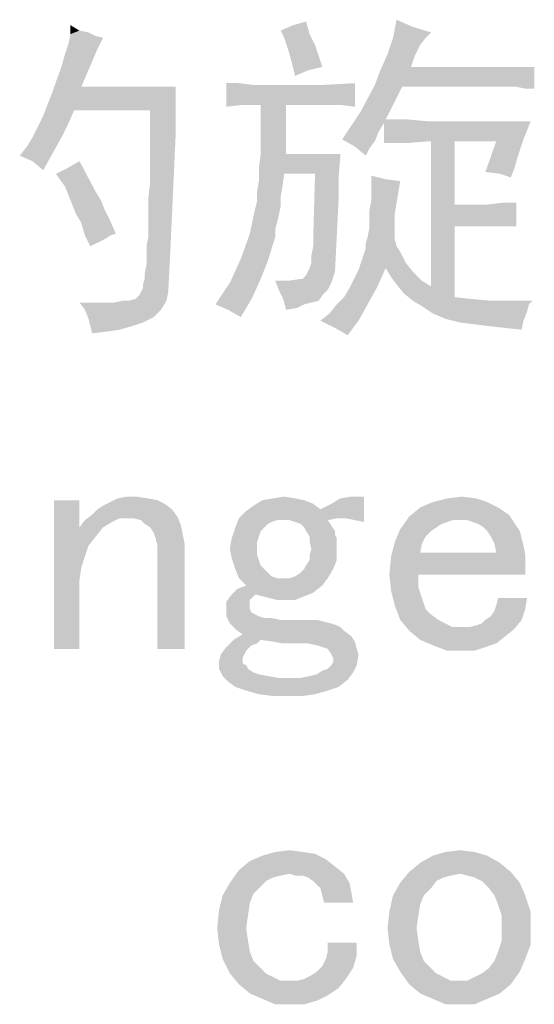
# Paper-space layout '61767N-2-A-2_1_1' of a CAD drawing. Header units: millimetres. Extents: x 0 to 594, y 1 to 420.
# Tile 209 of 222: x 530.92 to 537.47, y 200.31 to 212.84. Entities that reach past the tile are written whole.
import ezdxf

# ---------------------------------------------------------------- set-up
doc = ezdxf.new("R2010")
doc.units = ezdxf.units.MM
doc.header["$LTSCALE"] = 32.67
doc.layers.add('61767N-2-A-2_DXF_TEXT', color=7, linetype='CONTINUOUS')

psp = doc.layouts.new('61767N-2-A-2_1_1')

# ---------------------------------------------------------------- linework, layer by layer
at = {"layer": '61767N-2-A-2_DXF_TEXT', "color": 2, "linetype": 'Continuous'}
for points in [[(534.2395, 212.6975), (534.401, 212.7667), (534.5625, 212.8129)], [(534.2395, 212.6975), (534.5625, 212.8129), (534.6087, 212.6513)], [(535.9241, 212.7436), (535.6702, 212.6052), (535.7164, 212.8359)], [(531.8856, 212.6282), (531.5395, 212.5359), (531.5625, 212.6513)], [(531.6779, 212.6975), (531.5625, 212.6513), (531.5625, 212.7667)], [(531.6779, 212.6975), (531.7933, 212.6744), (531.5625, 212.6513)], [(531.5625, 212.6513), (531.7933, 212.6744), (531.8856, 212.6282)], [(534.6087, 212.6513), (534.2856, 212.6052), (534.2395, 212.6975)], [(534.2856, 212.6052), (534.6087, 212.6513), (534.6779, 212.5129)], [(535.9241, 212.7436), (536.1548, 212.6744), (535.6702, 212.6052)], [(535.6702, 212.6052), (536.1548, 212.6744), (536.0856, 212.6052)], [(531.9087, 212.4667), (531.4933, 212.3975), (531.5395, 212.5359)], [(531.8856, 212.6282), (531.9779, 212.6052), (531.5395, 212.5359)], [(531.5395, 212.5359), (531.9779, 212.6052), (531.9087, 212.4667)], [(534.6779, 212.5129), (534.3318, 212.4667), (534.2856, 212.6052)], [(536.0856, 212.6052), (536.0164, 212.5129), (535.601, 212.3975)], [(536.0856, 212.6052), (535.601, 212.3975), (535.6702, 212.6052)], [(531.8395, 212.3052), (531.4472, 212.2359), (531.4933, 212.3975)], [(531.4933, 212.3975), (531.9087, 212.4667), (531.8395, 212.3052)], [(534.3318, 212.4667), (534.6779, 212.5129), (534.7241, 212.3744)], [(534.7241, 212.3744), (534.3779, 212.3052), (534.3318, 212.4667)], [(535.9472, 212.3744), (535.5087, 212.1898), (535.601, 212.3975)], [(535.601, 212.3975), (536.0164, 212.5129), (535.9472, 212.3744)], [(531.4472, 212.2359), (531.8395, 212.3052), (531.701, 211.9821)], [(534.3779, 212.3052), (534.7241, 212.3744), (534.7702, 212.2359)], [(534.3779, 212.3052), (534.7702, 212.2359), (534.5856, 212.1898)], [(534.5856, 212.1898), (534.4241, 212.1206), (534.3779, 212.3052)], [(535.9472, 212.3744), (535.901, 212.2359), (535.5087, 212.1898)], [(531.701, 211.9821), (531.3318, 211.9129), (531.4472, 212.2359)], [(535.4395, 212.0052), (535.5087, 212.1898), (537.4702, 212.2359)], [(535.7856, 211.9821), (535.4395, 212.0052), (537.4702, 212.2359)], [(537.2395, 212.2359), (537.4702, 212.2359), (535.5087, 212.1898)], [(536.9856, 212.2359), (537.2395, 212.2359), (535.5087, 212.1898)], [(535.901, 212.2359), (536.9856, 212.2359), (535.5087, 212.1898)], [(536.9856, 211.9821), (535.7856, 211.9821), (537.4702, 212.2359)], [(537.1241, 211.9821), (536.9856, 211.9821), (537.4702, 212.2359)], [(537.2395, 211.9821), (537.1241, 211.9821), (537.4702, 212.2359)], [(537.3548, 211.959), (537.2395, 211.9821), (537.4702, 212.2359)], [(537.3548, 211.959), (537.4702, 212.2359), (537.4702, 211.959)], [(533.7087, 212.0282), (533.8933, 212.0052), (533.5472, 211.7282)], [(533.7087, 212.0282), (533.5472, 211.7282), (533.5472, 212.0282)], [(533.7548, 211.7513), (534.7702, 212.0052), (535.1856, 212.0282)], [(533.9856, 211.7513), (533.7548, 211.7513), (535.1856, 212.0282)], [(534.3087, 211.7513), (533.9856, 211.7513), (535.1856, 212.0282)], [(534.5625, 211.7513), (534.3087, 211.7513), (535.1856, 212.0282)], [(534.7933, 211.7513), (534.5625, 211.7513), (535.1856, 212.0282)], [(535.001, 211.7513), (534.7933, 211.7513), (535.1856, 212.0282)], [(535.001, 211.7513), (535.1856, 212.0282), (535.1856, 211.7282)], [(531.6087, 211.6821), (531.2164, 211.6129), (531.3318, 211.9129)], [(531.701, 211.9821), (532.901, 211.9821), (531.3318, 211.9129)], [(531.6087, 211.6821), (531.3318, 211.9129), (532.901, 211.9821)], [(532.5779, 211.6821), (531.6087, 211.6821), (532.901, 211.9821)], [(532.5779, 211.6821), (532.901, 211.9821), (532.901, 211.659)], [(534.7702, 212.0052), (533.7548, 211.7513), (533.5472, 211.7282)], [(534.3087, 212.0052), (534.7702, 212.0052), (533.5472, 211.7282)], [(534.101, 212.0052), (534.3087, 212.0052), (533.5472, 211.7282)], [(533.8933, 212.0052), (534.101, 212.0052), (533.5472, 211.7282)], [(535.7856, 211.9821), (535.2548, 211.659), (535.4395, 212.0052)], [(535.7856, 211.9821), (535.6702, 211.7513), (535.2548, 211.659)], [(531.2164, 211.6129), (531.6087, 211.6821), (531.5395, 211.5206)], [(532.901, 211.659), (532.5779, 211.4282), (532.5779, 211.6821)], [(532.5779, 211.4282), (532.901, 211.659), (532.901, 211.3359)], [(534.3087, 211.7513), (533.9856, 211.5206), (533.9856, 211.7513)], [(533.9856, 211.3129), (533.9856, 211.5206), (534.3087, 211.7513)], [(533.9856, 211.1282), (533.9856, 211.3129), (534.3087, 211.7513)], [(533.9856, 211.1282), (534.3087, 211.7513), (534.3087, 211.1282)], [(535.5779, 211.5667), (535.0241, 211.3129), (535.2548, 211.659)], [(535.2548, 211.659), (535.6702, 211.7513), (535.5779, 211.5667)], [(531.0779, 211.3359), (531.1472, 211.4744), (531.5395, 211.5206)], [(531.0779, 211.3359), (531.5395, 211.5206), (531.4472, 211.3359)], [(531.5395, 211.5206), (531.1472, 211.4744), (531.2164, 211.6129)], [(535.5779, 211.5667), (535.5548, 211.5206), (535.0241, 211.3129)], [(535.5548, 211.5206), (535.4856, 211.4052), (535.0241, 211.3129)], [(535.8548, 211.5667), (536.1087, 211.5436), (535.5548, 211.5206)], [(535.5779, 211.5667), (535.8548, 211.5667), (535.5548, 211.5206)], [(536.1087, 211.5436), (537.4241, 211.5436), (535.5548, 211.5206)], [(535.5548, 211.5206), (537.4241, 211.5436), (537.3318, 211.3129)], [(535.5548, 211.5206), (537.3318, 211.3129), (536.1548, 211.2898)], [(536.1548, 211.2898), (535.5548, 211.2667), (535.5548, 211.5206)], [(532.901, 211.3359), (532.5779, 211.1975), (532.5779, 211.4282)], [(535.0241, 211.3129), (535.4856, 211.4052), (535.4395, 211.2898)], [(531.4472, 211.3359), (531.0087, 211.2206), (531.0779, 211.3359)], [(531.0087, 211.2206), (531.4472, 211.3359), (531.3318, 211.1282)], [(532.5779, 210.9667), (532.5779, 211.1975), (532.901, 211.3359)], [(532.5779, 210.9667), (532.901, 211.3359), (532.8779, 210.8282)], [(535.4395, 211.2898), (535.1856, 211.2206), (535.0241, 211.3129)], [(535.1856, 211.2206), (535.4395, 211.2898), (535.3702, 211.1975)], [(535.5548, 211.2667), (536.1548, 211.2898), (535.8548, 211.2667)], [(536.4548, 211.2898), (536.1548, 211.2898), (537.3318, 211.3129)], [(536.4548, 211.2898), (536.4548, 210.4821), (536.1548, 209.4436)], [(536.4548, 211.2898), (536.1548, 209.4436), (536.1548, 211.2898)], [(536.9856, 211.2898), (536.4548, 211.2898), (537.3318, 211.3129)], [(537.2625, 211.1052), (536.8472, 210.8975), (536.9856, 211.2898)], [(536.9856, 211.2898), (537.3318, 211.3129), (537.2625, 211.1052)], [(531.3318, 211.1282), (530.9164, 211.1052), (531.0087, 211.2206)], [(535.3702, 211.1975), (535.3241, 211.1052), (535.1856, 211.2206)], [(531.0779, 211.0359), (530.9164, 211.1052), (531.3318, 211.1282)], [(531.0779, 211.0359), (531.3318, 211.1282), (531.2164, 210.9206)], [(531.4933, 210.7129), (531.5164, 210.9436), (531.6779, 211.0359)], [(531.4933, 210.7129), (531.6779, 211.0359), (531.8856, 210.6436)], [(534.3087, 211.1282), (535.001, 211.1282), (533.9625, 210.9436)], [(534.3087, 211.1282), (533.9625, 210.9436), (533.9856, 211.1282)], [(534.2856, 210.8744), (533.9625, 210.9436), (535.001, 211.1282)], [(534.6779, 210.8744), (534.2856, 210.8744), (535.001, 211.1282)], [(534.6779, 210.8744), (535.001, 211.1282), (534.9779, 210.8282)], [(537.2625, 211.1052), (537.2164, 210.9436), (536.8472, 210.8975)], [(531.4933, 210.7129), (531.3779, 210.8744), (531.5164, 210.9436)], [(532.8779, 210.8282), (532.5779, 210.759), (532.5779, 210.9667)], [(534.2856, 210.8744), (533.9625, 210.7821), (533.9625, 210.9436)], [(537.0318, 210.8744), (536.8472, 210.8975), (537.2164, 210.9436)], [(537.0318, 210.8744), (537.2164, 210.9436), (537.1702, 210.8282)], [(532.5548, 210.5744), (532.5779, 210.759), (532.8779, 210.8282)], [(532.5548, 210.3898), (532.5548, 210.5744), (532.8779, 210.8282)], [(532.5548, 210.3898), (532.8779, 210.8282), (532.8548, 210.3206)], [(534.2625, 210.7129), (533.9395, 210.6436), (533.9625, 210.7821)], [(533.9625, 210.7821), (534.2856, 210.8744), (534.2625, 210.7129)], [(534.9779, 210.8282), (534.6548, 210.0667), (534.6779, 210.8744)], [(534.9779, 210.8282), (534.9779, 210.5513), (534.6548, 210.0667)], [(535.5779, 210.8052), (535.3933, 210.6898), (535.3933, 210.8513)], [(535.5779, 210.8052), (535.7625, 210.7821), (535.3933, 210.6898)], [(535.3933, 210.6898), (535.7625, 210.7821), (535.7395, 210.6436)], [(531.8856, 210.6436), (531.5856, 210.4821), (531.4933, 210.7129)], [(531.8856, 210.6436), (531.9548, 210.5282), (531.5856, 210.4821)], [(533.9395, 210.6436), (534.2625, 210.7129), (534.2395, 210.5744)], [(534.2395, 210.5744), (533.9395, 210.5282), (533.9395, 210.6436)], [(535.7395, 210.6436), (535.3933, 210.5282), (535.3933, 210.6898)], [(535.3933, 210.5282), (535.7395, 210.6436), (535.7164, 210.5052)], [(531.5856, 210.4821), (531.9548, 210.5282), (532.001, 210.4129)], [(534.2395, 210.459), (533.9164, 210.4359), (533.9395, 210.5282)], [(533.9395, 210.5282), (534.2395, 210.5744), (534.2395, 210.459)], [(534.6087, 209.6744), (534.6318, 209.7436), (534.9779, 210.5513)], [(534.6087, 209.6744), (534.9779, 210.5513), (534.9318, 209.6282)], [(534.6318, 209.8359), (534.6548, 209.9513), (534.9779, 210.5513)], [(534.6318, 209.7436), (534.6318, 209.8359), (534.9779, 210.5513)], [(534.6548, 209.9513), (534.6548, 210.0667), (534.9779, 210.5513)], [(535.7164, 210.5052), (535.3702, 210.4129), (535.3933, 210.5282)], [(532.001, 210.4129), (531.6318, 210.3667), (531.5856, 210.4821)], [(531.6318, 210.3667), (532.001, 210.4129), (532.0702, 210.2744)], [(534.2164, 210.3436), (533.8472, 210.1129), (533.9164, 210.4359)], [(533.9164, 210.4359), (534.2395, 210.459), (534.2164, 210.3436)], [(535.3702, 210.4129), (535.7164, 210.5052), (535.6933, 210.3667)], [(535.6933, 210.3667), (535.3702, 210.2744), (535.3702, 210.4129)], [(536.4548, 210.4821), (536.4548, 210.2052), (536.1548, 209.4436)], [(536.4548, 210.2052), (536.8702, 210.4821), (537.2395, 210.5052)], [(536.6856, 210.2052), (536.4548, 210.2052), (537.2395, 210.5052)], [(536.6625, 210.4821), (536.8702, 210.4821), (536.4548, 210.2052)], [(536.4548, 210.4821), (536.6625, 210.4821), (536.4548, 210.2052)], [(536.8933, 210.2052), (536.6856, 210.2052), (537.2395, 210.5052)], [(537.2395, 210.5052), (536.8702, 210.4821), (537.0548, 210.5052)], [(537.0779, 210.2052), (536.8933, 210.2052), (537.2395, 210.5052)], [(537.0779, 210.2052), (537.2395, 210.5052), (537.2395, 210.2052)], [(532.0702, 210.2744), (531.701, 210.2513), (531.6318, 210.3667)], [(531.701, 210.2513), (532.0702, 210.2744), (532.1395, 210.1129)], [(532.5318, 209.9513), (532.5548, 210.0667), (532.8548, 210.3206)], [(532.5318, 209.9513), (532.8548, 210.3206), (532.8318, 209.8359)], [(532.8548, 210.3206), (532.5548, 210.2282), (532.5548, 210.3898)], [(532.5548, 210.0667), (532.5548, 210.2282), (532.8548, 210.3206)], [(534.2164, 210.3436), (534.1933, 210.2513), (533.8472, 210.1129)], [(535.3702, 210.2744), (535.6933, 210.3667), (535.6933, 210.2513)], [(535.6933, 210.2513), (535.3702, 210.1821), (535.3702, 210.2744)], [(532.1395, 210.1129), (531.7472, 210.0898), (531.701, 210.2513)], [(534.1933, 210.2513), (534.1702, 210.159), (533.8472, 210.1129)], [(533.8472, 210.1129), (534.1702, 210.159), (534.1702, 210.0667)], [(535.6933, 210.159), (535.3472, 210.0667), (535.3702, 210.1821)], [(535.3472, 210.0667), (535.6933, 210.159), (535.6933, 210.0436)], [(535.3702, 210.1821), (535.6933, 210.2513), (535.6933, 210.159)], [(536.1548, 209.4436), (536.4548, 210.2052), (536.4548, 209.3052)], [(531.7472, 210.0898), (532.1395, 210.1129), (532.0702, 210.0898)], [(532.0702, 210.0898), (531.8164, 209.9513), (531.7472, 210.0898)], [(532.0702, 210.0898), (532.001, 210.0436), (531.8164, 209.9513)], [(532.001, 210.0436), (531.9087, 209.9975), (531.8164, 209.9513)], [(534.1702, 210.0667), (533.7318, 209.7898), (533.8472, 210.1129)], [(534.1702, 210.0667), (534.1472, 209.9975), (533.7318, 209.7898)], [(535.6933, 210.0436), (535.3241, 209.9975), (535.3472, 210.0667)], [(535.3241, 209.9975), (535.6933, 210.0436), (535.7164, 209.9513)], [(532.8318, 209.8359), (532.5318, 209.8129), (532.5318, 209.9513)], [(533.7318, 209.7898), (534.1472, 209.9975), (534.0779, 209.7667)], [(535.7625, 209.8821), (535.2318, 209.6513), (535.3241, 209.9282)], [(535.7164, 209.9513), (535.3241, 209.9282), (535.3241, 209.9975)], [(535.3241, 209.9282), (535.7164, 209.9513), (535.7625, 209.8821)], [(532.4625, 209.3744), (532.4856, 209.4206), (532.8318, 209.8359)], [(532.4625, 209.3744), (532.8318, 209.8359), (532.8087, 209.3744)], [(532.4856, 209.4667), (532.5087, 209.5359), (532.8318, 209.8359)], [(532.4856, 209.4206), (532.4856, 209.4667), (532.8318, 209.8359)], [(532.5087, 209.6052), (532.5318, 209.7206), (532.8318, 209.8359)], [(532.5087, 209.5359), (532.5087, 209.6052), (532.8318, 209.8359)], [(532.5318, 209.7206), (532.5318, 209.8129), (532.8318, 209.8359)], [(534.0779, 209.7667), (533.5933, 209.4898), (533.7318, 209.7898)], [(534.0779, 209.7667), (533.9856, 209.5359), (533.5933, 209.4898)], [(535.7625, 209.8821), (535.8318, 209.7436), (535.2318, 209.6513)], [(534.9318, 209.6282), (534.5856, 209.6282), (534.6087, 209.6744)], [(535.1164, 209.4206), (535.2318, 209.6513), (535.5779, 209.6744)], [(535.1164, 209.4206), (535.5779, 209.6744), (535.4625, 209.4206)], [(535.8318, 209.7436), (535.5779, 209.6744), (535.2318, 209.6513)], [(535.5779, 209.6744), (535.8318, 209.7436), (535.9241, 209.6282)], [(535.9241, 209.6282), (535.6472, 209.559), (535.5779, 209.6744)], [(533.5933, 209.4898), (533.9856, 209.5359), (533.8702, 209.2821)], [(534.5164, 209.5359), (534.3318, 209.5129), (534.4933, 209.5359)], [(534.8856, 209.4898), (534.3318, 209.5129), (534.5164, 209.5359)], [(534.5164, 209.5359), (534.5625, 209.5821), (534.9318, 209.6282)], [(534.5164, 209.5359), (534.9318, 209.6282), (534.8856, 209.4898)], [(534.9318, 209.6282), (534.5625, 209.5821), (534.5856, 209.6282)], [(535.6472, 209.559), (535.9241, 209.6282), (536.0395, 209.5129)], [(536.0395, 209.5129), (535.7164, 209.4667), (535.6472, 209.559)], [(533.8702, 209.2821), (533.4087, 209.2129), (533.5933, 209.4898)], [(534.3318, 209.5129), (534.2164, 209.3975), (534.1702, 209.5129)], [(534.3318, 209.5129), (534.8856, 209.4898), (534.2164, 209.3975)], [(534.2164, 209.3975), (534.8856, 209.4898), (534.8395, 209.3975)], [(534.8395, 209.3975), (534.2625, 209.3052), (534.2164, 209.3975)], [(534.8395, 209.3975), (534.7702, 209.3282), (534.2625, 209.3052)], [(534.9548, 209.2129), (535.0472, 209.3052), (535.4625, 209.4206)], [(534.9548, 209.2129), (535.4625, 209.4206), (535.3472, 209.2129)], [(535.4625, 209.4206), (535.0472, 209.3052), (535.1164, 209.4206)], [(535.7164, 209.4667), (536.0395, 209.5129), (536.1548, 209.4436)], [(536.1548, 209.4436), (535.8087, 209.3513), (535.7164, 209.4667)], [(536.4548, 209.3052), (535.8087, 209.3513), (536.1548, 209.4436)], [(532.301, 209.259), (532.3933, 209.2821), (532.8087, 209.3744)], [(532.301, 209.259), (532.8087, 209.3744), (532.7856, 209.259)], [(532.3933, 209.2821), (532.4395, 209.3282), (532.8087, 209.3744)], [(532.8087, 209.3744), (532.4395, 209.3282), (532.4625, 209.3744)], [(533.5702, 209.1436), (533.4087, 209.2129), (533.8702, 209.2821)], [(533.5702, 209.1436), (533.8702, 209.2821), (533.7318, 209.0513)], [(534.2625, 209.3052), (534.7702, 209.3282), (534.7241, 209.259)], [(534.7241, 209.259), (534.2856, 209.2359), (534.2625, 209.3052)], [(536.4548, 209.3052), (535.9241, 209.259), (535.8087, 209.3513)], [(536.4548, 209.3052), (536.6625, 209.2821), (535.9241, 209.259)], [(535.9241, 209.259), (536.6625, 209.2821), (536.9164, 209.259)], [(531.8395, 209.2359), (531.7472, 209.1436), (531.6779, 209.2359)], [(531.7472, 209.1436), (532.1164, 209.2359), (532.7856, 209.259)], [(531.7472, 209.1436), (532.7856, 209.259), (532.7164, 209.1436)], [(532.001, 209.2359), (532.1164, 209.2359), (531.7472, 209.1436)], [(531.8395, 209.2359), (532.001, 209.2359), (531.7472, 209.1436)], [(532.7164, 209.1436), (531.7933, 209.0282), (531.7472, 209.1436)], [(532.7164, 209.1436), (532.6241, 209.0513), (531.7933, 209.0282)], [(532.301, 209.259), (532.7856, 209.259), (532.1164, 209.2359)], [(532.301, 209.259), (532.1164, 209.2359), (532.2318, 209.259)], [(534.2856, 209.2359), (534.7241, 209.259), (534.6318, 209.2359)], [(534.2856, 209.2359), (534.6318, 209.2359), (534.5395, 209.2129)], [(534.5395, 209.2129), (534.3087, 209.1436), (534.2856, 209.2359)], [(534.5395, 209.2129), (534.4472, 209.1667), (534.3087, 209.1436)], [(534.7472, 209.0052), (534.8625, 209.0975), (535.3472, 209.2129)], [(534.7472, 209.0052), (535.3472, 209.2129), (535.2318, 209.0052)], [(535.3472, 209.2129), (534.8625, 209.0975), (534.9548, 209.2129)], [(536.9164, 209.259), (536.0395, 209.1898), (535.9241, 209.259)], [(537.4472, 209.259), (537.401, 209.2129), (536.0395, 209.1898)], [(537.1702, 209.259), (537.4472, 209.259), (536.0395, 209.1898)], [(536.9164, 209.259), (537.1702, 209.259), (536.0395, 209.1898)], [(536.0395, 209.1898), (537.401, 209.2129), (537.3779, 209.1206)], [(537.3779, 209.1206), (536.1779, 209.0975), (536.0395, 209.1898)], [(531.7933, 209.0282), (532.6241, 209.0513), (532.4856, 208.9821)], [(532.4856, 208.9821), (531.8164, 208.9359), (531.7933, 209.0282)], [(536.3395, 209.0282), (536.1779, 209.0975), (537.3779, 209.1206)], [(536.3395, 209.0282), (537.3779, 209.1206), (537.3318, 209.0052)], [(537.3318, 209.0052), (536.5241, 208.9821), (536.3395, 209.0282)], [(531.8164, 208.9359), (532.4856, 208.9821), (532.3472, 208.9359)], [(532.3472, 208.9359), (531.8395, 208.8436), (531.8164, 208.9359)], [(532.3472, 208.9359), (532.1856, 208.8898), (531.8395, 208.8436)], [(532.1856, 208.8898), (532.0241, 208.8667), (531.8395, 208.8436)], [(535.2318, 209.0052), (534.9318, 208.9129), (534.7472, 209.0052)], [(534.9318, 208.9129), (535.2318, 209.0052), (535.0933, 208.8206)], [(536.8933, 208.9359), (536.5241, 208.9821), (537.3318, 209.0052)], [(536.8933, 208.9359), (537.3318, 209.0052), (537.3087, 208.8898)], [(532.3933, 206.7667), (532.1625, 206.7436), (532.2779, 206.7667)], [(532.1625, 206.7436), (532.3933, 206.7667), (532.5548, 206.7436)], [(534.1472, 206.7436), (534.2856, 206.7667), (534.4241, 206.7436)], [(534.7472, 206.6052), (534.8856, 206.6744), (535.301, 206.7667)], [(534.9548, 206.4898), (534.7472, 206.6052), (535.301, 206.7667)], [(534.8856, 206.6744), (535.001, 206.7436), (535.301, 206.7667)], [(535.0702, 206.4898), (534.9548, 206.4898), (535.301, 206.7667)], [(535.301, 206.7667), (535.001, 206.7436), (535.1395, 206.7667)], [(535.1856, 206.4667), (535.0702, 206.4898), (535.301, 206.7667)], [(535.1856, 206.4667), (535.301, 206.7667), (535.301, 206.4436)], [(536.3625, 206.7436), (536.5472, 206.7667), (536.7318, 206.7436)], [(531.6779, 206.7206), (531.6779, 206.3744), (531.3548, 204.8282)], [(531.6779, 206.7206), (531.3548, 204.8282), (531.3548, 206.7206)], [(531.9087, 206.6052), (531.9779, 206.6513), (532.7625, 206.6744)], [(531.9087, 206.6052), (532.7625, 206.6744), (532.8548, 206.6052)], [(532.7625, 206.6744), (531.9779, 206.6513), (532.0702, 206.6975)], [(532.5548, 206.7436), (532.6702, 206.7206), (532.0702, 206.6975)], [(532.5548, 206.7436), (532.0702, 206.6975), (532.1625, 206.7436)], [(532.0702, 206.6975), (532.6702, 206.7206), (532.7625, 206.6744)], [(534.7472, 206.6052), (533.801, 206.5821), (533.8933, 206.6513)], [(534.5395, 206.7206), (534.6548, 206.6744), (533.8933, 206.6513)], [(534.5395, 206.7206), (533.8933, 206.6513), (534.0087, 206.7206)], [(533.8933, 206.6513), (534.6548, 206.6744), (534.7472, 206.6052)], [(534.4241, 206.7436), (534.0087, 206.7206), (534.1472, 206.7436)], [(534.0087, 206.7206), (534.4241, 206.7436), (534.5395, 206.7206)], [(536.8702, 206.6975), (536.0164, 206.6282), (536.1779, 206.6975)], [(536.0164, 206.6282), (536.8702, 206.6975), (537.0087, 206.6282)], [(536.7318, 206.7436), (536.1779, 206.6975), (536.3625, 206.7436)], [(536.1779, 206.6975), (536.7318, 206.7436), (536.8702, 206.6975)], [(532.1856, 206.4898), (531.7472, 206.4667), (531.8395, 206.5359)], [(532.8548, 206.6052), (531.8395, 206.5359), (531.9087, 206.6052)], [(531.8395, 206.5359), (532.8548, 206.6052), (532.9241, 206.5129)], [(531.8395, 206.5359), (532.9241, 206.5129), (532.1856, 206.4898)], [(532.301, 206.4898), (532.1856, 206.4898), (532.9241, 206.5129)], [(532.3702, 206.4898), (532.301, 206.4898), (532.9241, 206.5129)], [(532.4625, 206.4667), (532.3702, 206.4898), (532.9241, 206.5129)], [(532.5087, 206.4206), (532.4625, 206.4667), (532.9241, 206.5129)], [(532.5087, 206.4206), (532.9241, 206.5129), (532.9702, 206.3975)], [(533.7087, 206.4898), (533.801, 206.5821), (534.7472, 206.6052)], [(534.9548, 206.4898), (533.7087, 206.4898), (534.7472, 206.6052)], [(536.4318, 206.4667), (535.7625, 206.3513), (535.8779, 206.5129)], [(537.0087, 206.6282), (537.1472, 206.5359), (535.8779, 206.5129)], [(537.0087, 206.6282), (535.8779, 206.5129), (536.0164, 206.6282)], [(536.4318, 206.4667), (535.8779, 206.5129), (537.1472, 206.5359)], [(536.5241, 206.4667), (536.4318, 206.4667), (537.1472, 206.5359)], [(536.6164, 206.4667), (536.5241, 206.4667), (537.1472, 206.5359)], [(536.6164, 206.4667), (537.1472, 206.5359), (537.1933, 206.4667)], [(532.0933, 206.4436), (531.6779, 206.3744), (531.7472, 206.4667)], [(531.6779, 206.3744), (532.0933, 206.4436), (531.9779, 206.3744)], [(531.7472, 206.4667), (532.1856, 206.4898), (532.0933, 206.4436)], [(532.9702, 206.3975), (532.5779, 206.3744), (532.5087, 206.4206)], [(532.6241, 206.3052), (532.5779, 206.3744), (532.9702, 206.3975)], [(532.6241, 206.3052), (532.9702, 206.3975), (532.9933, 206.2821)], [(534.1933, 206.4667), (533.6625, 206.3744), (533.7087, 206.4898)], [(534.1933, 206.4667), (534.1241, 206.4436), (533.6625, 206.3744)], [(534.1241, 206.4436), (534.0779, 206.4206), (533.6625, 206.3744)], [(533.6625, 206.3744), (534.0779, 206.4206), (534.0318, 206.3744)], [(533.7087, 206.4898), (534.9548, 206.4898), (534.1933, 206.4667)], [(534.2856, 206.4667), (534.1933, 206.4667), (534.9548, 206.4898)], [(534.3548, 206.4667), (534.2856, 206.4667), (534.9548, 206.4898)], [(534.3548, 206.4667), (534.9548, 206.4898), (534.8395, 206.4667)], [(534.8395, 206.4667), (534.4241, 206.4436), (534.3548, 206.4667)], [(534.4933, 206.4206), (534.4241, 206.4436), (534.8395, 206.4667)], [(534.4933, 206.4206), (534.8395, 206.4667), (534.8856, 206.3975)], [(534.8856, 206.3975), (534.5395, 206.3744), (534.4933, 206.4206)], [(534.5625, 206.3282), (534.5395, 206.3744), (534.8856, 206.3975)], [(534.5625, 206.3282), (534.8856, 206.3975), (534.9318, 206.3282)], [(536.4318, 206.4667), (536.3625, 206.4436), (535.7625, 206.3513)], [(536.3625, 206.4436), (536.2933, 206.4206), (535.7625, 206.3513)], [(536.2933, 206.4206), (536.2241, 206.3744), (535.7625, 206.3513)], [(537.1933, 206.4667), (536.6856, 206.4436), (536.6164, 206.4667)], [(536.7548, 206.4206), (536.6856, 206.4436), (537.1933, 206.4667)], [(536.7548, 206.4206), (537.1933, 206.4667), (537.2395, 206.3975)], [(537.2395, 206.3975), (536.8241, 206.3744), (536.7548, 206.4206)], [(536.8702, 206.3282), (536.8241, 206.3744), (537.2395, 206.3975)], [(536.8702, 206.3282), (537.2395, 206.3975), (537.2856, 206.3282)], [(531.6779, 206.3744), (531.7933, 206.1436), (531.3548, 204.8282)], [(531.6779, 206.3744), (531.9779, 206.3744), (531.8856, 206.259)], [(531.6779, 206.3744), (531.8856, 206.259), (531.7933, 206.1436)], [(532.9933, 206.2821), (532.6472, 206.2359), (532.6241, 206.3052)], [(532.6472, 206.2359), (532.9933, 206.2821), (533.0164, 206.1667)], [(534.0318, 206.3744), (533.9856, 206.3282), (533.6164, 206.2359)], [(534.0318, 206.3744), (533.6164, 206.2359), (533.6625, 206.3744)], [(533.9856, 206.3282), (533.9625, 206.259), (533.6164, 206.2359)], [(533.6164, 206.2359), (533.9625, 206.259), (533.9395, 206.1898)], [(534.9318, 206.3282), (534.6087, 206.259), (534.5625, 206.3282)], [(534.9318, 206.3282), (534.9318, 206.2821), (534.6087, 206.259)], [(534.6087, 206.259), (534.9318, 206.2821), (534.9548, 206.2359)], [(534.9548, 206.2359), (534.6087, 206.1898), (534.6087, 206.259)], [(536.1548, 206.3282), (535.6933, 206.1898), (535.7625, 206.3513)], [(536.1548, 206.3282), (536.0856, 206.259), (535.6933, 206.1898)], [(535.6933, 206.1898), (536.0856, 206.259), (536.0395, 206.1667)], [(535.7625, 206.3513), (536.2241, 206.3744), (536.1548, 206.3282)], [(537.2856, 206.3282), (536.9164, 206.259), (536.8702, 206.3282)], [(536.9164, 206.259), (537.2856, 206.3282), (537.3087, 206.2359)], [(537.3087, 206.2359), (536.9625, 206.1667), (536.9164, 206.259)], [(531.7933, 206.1436), (531.701, 205.8667), (531.3548, 204.8282)], [(531.7933, 206.1436), (531.7472, 206.0052), (531.701, 205.8667)], [(533.0164, 206.1667), (532.6702, 206.1436), (532.6472, 206.2359)], [(532.6702, 206.0513), (532.6702, 206.1436), (533.0164, 206.1667)], [(532.6702, 204.8282), (532.6702, 206.0513), (533.0164, 206.1667)], [(532.6702, 204.8282), (533.0164, 206.1667), (533.0164, 204.8282)], [(533.9395, 206.1898), (533.5933, 206.0975), (533.6164, 206.2359)], [(533.5933, 206.0975), (533.9395, 206.1898), (533.9395, 206.0975)], [(534.6087, 206.1898), (534.9548, 206.2359), (534.9548, 206.1667)], [(534.9548, 206.1667), (534.6318, 206.0975), (534.6087, 206.1898)], [(534.6318, 206.0975), (534.9548, 206.1667), (534.9548, 206.0975)], [(536.0395, 206.1667), (535.6472, 206.0052), (535.6933, 206.1898)], [(536.0395, 206.1667), (536.0164, 206.0513), (535.6472, 206.0052)], [(536.9625, 206.1667), (537.3087, 206.2359), (537.3318, 206.1436)], [(537.3318, 206.1436), (536.9856, 206.0513), (536.9625, 206.1667)], [(536.9856, 206.0513), (537.3318, 206.1436), (537.3548, 206.0282)], [(533.9395, 206.0975), (533.6164, 205.9821), (533.5933, 206.0975)], [(533.9395, 206.0975), (533.9395, 206.0282), (533.6164, 205.9821)], [(533.6164, 205.9821), (533.9395, 206.0282), (533.9625, 205.959)], [(534.9548, 206.0975), (534.6087, 206.0282), (534.6318, 206.0975)], [(534.6087, 205.959), (534.6087, 206.0282), (534.9548, 206.0975)], [(534.6087, 205.959), (534.9548, 206.0975), (534.9548, 205.959)], [(536.9856, 206.0513), (537.3548, 206.0282), (535.6472, 206.0052)], [(536.0164, 206.0513), (536.9856, 206.0513), (535.6472, 206.0052)], [(535.6472, 206.0052), (537.3548, 206.0282), (537.3548, 205.9129)], [(533.9625, 205.959), (533.6625, 205.8436), (533.6164, 205.9821)], [(533.9625, 205.959), (533.9856, 205.8898), (533.6625, 205.8436)], [(533.6625, 205.8436), (533.9856, 205.8898), (534.0318, 205.8436)], [(534.5395, 205.8436), (534.5625, 205.8898), (534.9548, 205.959)], [(534.5395, 205.8436), (534.9548, 205.959), (534.9087, 205.8436)], [(534.9548, 205.959), (534.5625, 205.8898), (534.6087, 205.959)], [(537.3548, 205.9129), (535.6241, 205.7744), (535.6472, 206.0052)], [(535.9933, 205.7744), (535.6241, 205.7744), (537.3548, 205.9129)], [(535.9933, 205.7744), (537.3548, 205.9129), (537.3548, 205.7744)], [(531.701, 205.8667), (531.6779, 205.7052), (531.3548, 204.8282)], [(534.0318, 205.8436), (533.7087, 205.7282), (533.6625, 205.8436)], [(534.0318, 205.8436), (534.0779, 205.7975), (533.7087, 205.7282)], [(534.0779, 205.7975), (534.1241, 205.7513), (533.7087, 205.7282)], [(534.3548, 205.7282), (534.4241, 205.7513), (534.9087, 205.8436)], [(534.3548, 205.7282), (534.9087, 205.8436), (534.8395, 205.7282)], [(534.4241, 205.7513), (534.4933, 205.7975), (534.9087, 205.8436)], [(534.9087, 205.8436), (534.4933, 205.7975), (534.5395, 205.8436)], [(535.9933, 205.7744), (535.6472, 205.5667), (535.6241, 205.7744)], [(535.9933, 205.7744), (535.9933, 205.6129), (535.6472, 205.5667)], [(531.3548, 204.8282), (531.6779, 205.7052), (531.6779, 204.8282)], [(534.7702, 205.6359), (533.6856, 205.5898), (533.801, 205.6359)], [(533.6856, 205.5898), (534.7702, 205.6359), (534.6548, 205.5436)], [(533.7087, 205.7282), (534.1241, 205.7513), (534.1933, 205.7282)], [(534.1933, 205.7282), (533.801, 205.6359), (533.7087, 205.7282)], [(534.3548, 205.7282), (534.8395, 205.7282), (533.801, 205.6359)], [(534.2856, 205.7282), (534.3548, 205.7282), (533.801, 205.6359)], [(534.1933, 205.7282), (534.2856, 205.7282), (533.801, 205.6359)], [(533.801, 205.6359), (534.8395, 205.7282), (534.7702, 205.6359)], [(533.9164, 205.5206), (533.8933, 205.4975), (533.5472, 205.4282)], [(533.9164, 205.5206), (533.5472, 205.4282), (533.6164, 205.5206)], [(534.6548, 205.5436), (533.6164, 205.5206), (533.6856, 205.5898)], [(533.9164, 205.5206), (533.6164, 205.5206), (534.6548, 205.5436)], [(534.0087, 205.4975), (533.9164, 205.5206), (534.6548, 205.5436)], [(534.0087, 205.4975), (534.6548, 205.5436), (534.5395, 205.4975)], [(535.6472, 205.5667), (535.9933, 205.6129), (536.0395, 205.4744)], [(536.0395, 205.4744), (535.6933, 205.3821), (535.6472, 205.5667)], [(533.8933, 205.4975), (533.8472, 205.4513), (533.5472, 205.4282)], [(533.5472, 205.4282), (533.8472, 205.4513), (533.8472, 205.4282)], [(533.8472, 205.4282), (533.8472, 205.3821), (533.5472, 205.3359)], [(533.8472, 205.4282), (533.5472, 205.3359), (533.5472, 205.4282)], [(533.5472, 205.3359), (533.8472, 205.3821), (533.8472, 205.3359)], [(534.5395, 205.4975), (534.101, 205.4744), (534.0087, 205.4975)], [(534.1933, 205.4513), (534.101, 205.4744), (534.5395, 205.4975)], [(534.2856, 205.4513), (534.1933, 205.4513), (534.5395, 205.4975)], [(534.2856, 205.4513), (534.5395, 205.4975), (534.4241, 205.4513)], [(535.6933, 205.3821), (536.0395, 205.4744), (536.0856, 205.3359)], [(536.0856, 205.3359), (535.7625, 205.1975), (535.6933, 205.3821)], [(537.3548, 205.3359), (536.9625, 205.3129), (536.9856, 205.3821)], [(537.3779, 205.4744), (536.9856, 205.3821), (537.0087, 205.4744)], [(536.9856, 205.3821), (537.3779, 205.4744), (537.3548, 205.3359)], [(533.8472, 205.3359), (533.8702, 205.2898), (533.5472, 205.2436)], [(533.8472, 205.3359), (533.5472, 205.2436), (533.5472, 205.3359)], [(533.8702, 205.2898), (533.9164, 205.2667), (533.5472, 205.2436)], [(533.5472, 205.2436), (533.9164, 205.2667), (533.9625, 205.2436)], [(536.0856, 205.3359), (536.1548, 205.2667), (535.7625, 205.1975)], [(535.7625, 205.1975), (536.1548, 205.2667), (536.2472, 205.1975)], [(536.8472, 205.1975), (536.9164, 205.2436), (537.3548, 205.3359)], [(536.8472, 205.1975), (537.3548, 205.3359), (537.3087, 205.1975)], [(536.9164, 205.2436), (536.9625, 205.3129), (537.3548, 205.3359)], [(533.9625, 205.2436), (533.5933, 205.1513), (533.5472, 205.2436)], [(533.9625, 205.2436), (534.0318, 205.2206), (533.5933, 205.1513)], [(534.1241, 205.2206), (534.2395, 205.1975), (533.5933, 205.1513)], [(534.0318, 205.2206), (534.1241, 205.2206), (533.5933, 205.1513)], [(534.701, 205.1975), (534.7933, 205.1744), (533.5933, 205.1513)], [(534.6087, 205.1975), (534.701, 205.1975), (533.5933, 205.1513)], [(534.4933, 205.1975), (534.6087, 205.1975), (533.5933, 205.1513)], [(534.3779, 205.1975), (534.4933, 205.1975), (533.5933, 205.1513)], [(534.2395, 205.1975), (534.3779, 205.1975), (533.5933, 205.1513)], [(533.5933, 205.1513), (534.7933, 205.1744), (534.8856, 205.1513)], [(534.8856, 205.1513), (533.6625, 205.0821), (533.5933, 205.1513)], [(534.8856, 205.1513), (534.9548, 205.1282), (533.6625, 205.0821)], [(536.2472, 205.1975), (535.8779, 205.059), (535.7625, 205.1975)], [(536.2472, 205.1975), (536.3395, 205.1513), (535.8779, 205.059)], [(536.3395, 205.1513), (536.4318, 205.1052), (535.8779, 205.059)], [(536.6395, 205.1052), (536.7318, 205.1282), (537.3087, 205.1975)], [(536.6395, 205.1052), (537.3087, 205.1975), (537.2164, 205.0821)], [(536.7318, 205.1282), (536.801, 205.1513), (537.3087, 205.1975)], [(537.3087, 205.1975), (536.801, 205.1513), (536.8472, 205.1975)], [(535.1395, 204.9898), (533.6395, 204.9436), (533.7548, 205.0129)], [(534.9548, 205.1282), (535.001, 205.1052), (533.6625, 205.0821)], [(533.6625, 205.0821), (535.001, 205.1052), (535.0472, 205.059)], [(535.0472, 205.059), (533.7548, 205.0129), (533.6625, 205.0821)], [(533.7548, 205.0129), (535.0472, 205.059), (535.1395, 204.9898)], [(536.6395, 205.1052), (537.2164, 205.0821), (535.8779, 205.059)], [(536.5472, 205.1052), (536.6395, 205.1052), (535.8779, 205.059)], [(536.4318, 205.1052), (536.5472, 205.1052), (535.8779, 205.059)], [(535.8779, 205.059), (537.2164, 205.0821), (537.101, 204.9898)], [(537.101, 204.9898), (536.0164, 204.9436), (535.8779, 205.059)], [(533.9856, 204.9436), (533.9395, 204.8975), (533.5472, 204.8513)], [(533.9856, 204.9436), (533.5472, 204.8513), (533.6395, 204.9436)], [(533.9395, 204.8975), (533.8702, 204.8744), (533.5472, 204.8513)], [(533.9856, 204.9436), (533.6395, 204.9436), (535.1395, 204.9898)], [(534.1472, 204.9206), (533.9856, 204.9436), (535.1395, 204.9898)], [(534.1472, 204.9206), (535.1395, 204.9898), (535.1856, 204.9206)], [(535.1856, 204.9206), (534.2625, 204.8975), (534.1472, 204.9206)], [(534.3779, 204.8975), (534.2625, 204.8975), (535.1856, 204.9206)], [(534.4472, 204.8975), (534.3779, 204.8975), (535.1856, 204.9206)], [(534.5856, 204.8975), (534.4472, 204.8975), (535.1856, 204.9206)], [(534.701, 204.8744), (534.5856, 204.8975), (535.1856, 204.9206)], [(534.7702, 204.8513), (534.701, 204.8744), (535.1856, 204.9206)], [(534.8395, 204.8282), (534.7702, 204.8513), (535.1856, 204.9206)], [(534.8395, 204.8282), (535.1856, 204.9206), (535.2087, 204.8282)], [(536.0164, 204.9436), (537.101, 204.9898), (536.9856, 204.8975)], [(536.9856, 204.8975), (536.1779, 204.8744), (536.0164, 204.9436)], [(536.1779, 204.8744), (536.9856, 204.8975), (536.8472, 204.8513)], [(533.7779, 204.759), (533.7548, 204.7129), (533.4548, 204.6667)], [(533.7779, 204.759), (533.4548, 204.6667), (533.4779, 204.759)], [(533.8472, 204.8513), (533.801, 204.8052), (533.4779, 204.759)], [(533.8472, 204.8513), (533.4779, 204.759), (533.5472, 204.8513)], [(533.4779, 204.759), (533.801, 204.8052), (533.7779, 204.759)], [(533.5472, 204.8513), (533.8702, 204.8744), (533.8472, 204.8513)], [(535.2087, 204.8282), (534.8856, 204.759), (534.8395, 204.8282)], [(534.8856, 204.759), (535.2087, 204.8282), (535.2318, 204.759)], [(535.2318, 204.759), (534.9087, 204.7129), (534.8856, 204.759)], [(534.8856, 204.6206), (534.9087, 204.6667), (535.2318, 204.759)], [(534.8856, 204.6206), (535.2318, 204.759), (535.2087, 204.6206)], [(534.9087, 204.6667), (534.9087, 204.7129), (535.2318, 204.759)], [(536.8472, 204.8513), (536.3625, 204.8052), (536.1779, 204.8744)], [(536.5472, 204.8052), (536.3625, 204.8052), (536.8472, 204.8513)], [(536.5472, 204.8052), (536.8472, 204.8513), (536.7087, 204.8052)], [(533.4548, 204.6667), (533.7548, 204.7129), (533.7548, 204.6436)], [(533.7548, 204.6436), (533.4548, 204.5744), (533.4548, 204.6667)], [(533.7548, 204.6436), (533.801, 204.6206), (533.4548, 204.5744)], [(533.4548, 204.5744), (533.801, 204.6206), (533.8241, 204.5744)], [(533.8241, 204.5744), (533.501, 204.4821), (533.4548, 204.5744)], [(533.8241, 204.5744), (533.8933, 204.5282), (533.501, 204.4821)], [(533.8933, 204.5282), (533.9625, 204.5052), (533.501, 204.4821)], [(533.501, 204.4821), (533.9625, 204.5052), (534.0779, 204.4821)], [(534.4933, 204.459), (534.6087, 204.4821), (535.1625, 204.5282)], [(534.4933, 204.459), (535.1625, 204.5282), (535.0933, 204.4359)], [(534.6087, 204.4821), (534.701, 204.5052), (535.1625, 204.5282)], [(535.1625, 204.5282), (534.701, 204.5052), (534.7702, 204.5513)], [(534.7702, 204.5513), (534.8395, 204.5744), (535.2087, 204.6206)], [(534.7702, 204.5513), (535.2087, 204.6206), (535.1625, 204.5282)], [(535.2087, 204.6206), (534.8395, 204.5744), (534.8856, 204.6206)], [(534.0779, 204.4821), (533.5702, 204.4129), (533.501, 204.4821)], [(534.0779, 204.4821), (534.2164, 204.459), (533.5702, 204.4129)], [(534.4933, 204.459), (535.0933, 204.4359), (533.5702, 204.4129)], [(534.3779, 204.459), (534.4933, 204.459), (533.5702, 204.4129)], [(534.2164, 204.459), (534.3779, 204.459), (533.5702, 204.4129)], [(533.6625, 204.3436), (533.5702, 204.4129), (535.0933, 204.4359)], [(533.6625, 204.3436), (535.0933, 204.4359), (534.9779, 204.3436)], [(534.9779, 204.3436), (533.801, 204.2975), (533.6625, 204.3436)], [(533.801, 204.2975), (534.9779, 204.3436), (534.8395, 204.2975)], [(534.8395, 204.2975), (533.9625, 204.2513), (533.801, 204.2975)], [(533.9625, 204.2513), (534.8395, 204.2975), (534.6779, 204.2513)], [(534.6779, 204.2513), (534.1472, 204.2282), (533.9625, 204.2513)], [(534.3548, 204.2282), (534.1472, 204.2282), (534.6779, 204.2513)], [(534.3548, 204.2282), (534.6779, 204.2513), (534.5164, 204.2282)], [(534.1702, 202.2436), (534.3548, 202.2667), (534.5164, 202.2436)], [(536.3395, 202.2436), (536.5241, 202.2667), (536.7087, 202.2436)], [(534.9318, 202.059), (533.7087, 202.0129), (533.8472, 202.1282)], [(534.8164, 202.1513), (533.8472, 202.1282), (534.0087, 202.1975)], [(533.8472, 202.1282), (534.8164, 202.1513), (534.9318, 202.059)], [(534.5164, 202.2436), (534.6779, 202.2206), (534.0087, 202.1975)], [(534.5164, 202.2436), (534.0087, 202.1975), (534.1702, 202.2436)], [(534.0087, 202.1975), (534.6779, 202.2206), (534.8164, 202.1513)], [(536.8702, 202.1975), (536.0164, 202.1052), (536.1779, 202.1975)], [(536.0164, 202.1052), (536.8702, 202.1975), (537.0318, 202.1052)], [(536.7087, 202.2436), (536.1779, 202.1975), (536.3395, 202.2436)], [(536.1779, 202.1975), (536.7087, 202.2436), (536.8702, 202.1975)], [(534.3548, 201.9667), (533.5933, 201.8513), (533.7087, 202.0129)], [(534.3548, 201.9667), (533.7087, 202.0129), (534.9318, 202.059)], [(534.3548, 201.9667), (534.9318, 202.059), (535.0472, 201.9667)], [(537.0318, 202.1052), (535.8779, 201.9898), (536.0164, 202.1052)], [(535.8779, 201.9898), (537.0318, 202.1052), (537.1702, 201.9898)], [(534.3548, 201.9667), (534.2395, 201.9436), (533.5933, 201.8513)], [(534.2395, 201.9436), (534.1472, 201.9206), (533.5933, 201.8513)], [(534.1472, 201.9206), (534.0548, 201.8744), (533.5933, 201.8513)], [(533.5933, 201.8513), (534.0548, 201.8744), (533.9856, 201.8052)], [(535.0472, 201.9667), (534.4241, 201.9436), (534.3548, 201.9667)], [(534.5164, 201.9436), (534.4241, 201.9436), (535.0472, 201.9667)], [(534.5856, 201.9206), (534.5164, 201.9436), (535.0472, 201.9667)], [(534.6548, 201.8744), (534.5856, 201.9206), (535.0472, 201.9667)], [(534.6548, 201.8744), (535.0472, 201.9667), (535.1164, 201.8513)], [(535.1164, 201.8513), (534.701, 201.8282), (534.6548, 201.8744)], [(536.5241, 201.9667), (535.7625, 201.8513), (535.8779, 201.9898)], [(536.5241, 201.9667), (536.4087, 201.9436), (535.7625, 201.8513)], [(536.4087, 201.9436), (536.3164, 201.9206), (535.7625, 201.8513)], [(536.3164, 201.9206), (536.2241, 201.8744), (535.7625, 201.8513)], [(535.7625, 201.8513), (536.2241, 201.8744), (536.1548, 201.7821)], [(535.8779, 201.9898), (537.1702, 201.9898), (536.5241, 201.9667)], [(536.6164, 201.9436), (536.5241, 201.9667), (537.1702, 201.9898)], [(536.7087, 201.9206), (536.6164, 201.9436), (537.1702, 201.9898)], [(536.801, 201.8744), (536.7087, 201.9206), (537.1702, 201.9898)], [(536.801, 201.8744), (537.1702, 201.9898), (537.2856, 201.8513)], [(537.2856, 201.8513), (536.8933, 201.7821), (536.801, 201.8744)], [(533.9856, 201.8052), (533.501, 201.6898), (533.5933, 201.8513)], [(533.9856, 201.8052), (533.8933, 201.7129), (533.501, 201.6898)], [(534.7472, 201.7821), (534.701, 201.8282), (535.1164, 201.8513)], [(534.7472, 201.7821), (535.1164, 201.8513), (535.1395, 201.7359)], [(535.1395, 201.7359), (534.7702, 201.6898), (534.7472, 201.7821)], [(536.1548, 201.7821), (535.6702, 201.6898), (535.7625, 201.8513)], [(535.6702, 201.6898), (536.1548, 201.7821), (536.0625, 201.6898)], [(536.9625, 201.6898), (536.8933, 201.7821), (537.2856, 201.8513)], [(536.9625, 201.6898), (537.2856, 201.8513), (537.3548, 201.6898)], [(533.8472, 201.5975), (533.4548, 201.5052), (533.501, 201.6898)], [(533.501, 201.6898), (533.8933, 201.7129), (533.8472, 201.5975)], [(534.7933, 201.5975), (534.7702, 201.6898), (535.1395, 201.7359)], [(534.7933, 201.5975), (535.1395, 201.7359), (535.1625, 201.5975)], [(536.0625, 201.6898), (536.0164, 201.5744), (535.6241, 201.4821)], [(536.0625, 201.6898), (535.6241, 201.4821), (535.6702, 201.6898)], [(537.3548, 201.6898), (537.0087, 201.5744), (536.9625, 201.6898)], [(537.0087, 201.5744), (537.3548, 201.6898), (537.4241, 201.4821)], [(533.8241, 201.4359), (533.4318, 201.2744), (533.4548, 201.5052)], [(533.4548, 201.5052), (533.8472, 201.5975), (533.8241, 201.4359)], [(535.6241, 201.4821), (536.0164, 201.5744), (535.9933, 201.4359)], [(537.4241, 201.4821), (537.0548, 201.4359), (537.0087, 201.5744)], [(533.4318, 201.2744), (533.8241, 201.4359), (533.801, 201.2744)], [(535.9933, 201.4359), (535.601, 201.2744), (535.6241, 201.4821)], [(535.601, 201.2744), (535.9933, 201.4359), (535.9702, 201.2744)], [(537.0548, 201.2744), (537.0548, 201.4359), (537.4241, 201.4821)], [(537.0548, 201.2744), (537.4241, 201.4821), (537.4241, 201.2744)], [(533.801, 201.2744), (533.4548, 201.0667), (533.4318, 201.2744)], [(533.801, 201.2744), (533.8241, 201.1129), (533.4548, 201.0667)], [(535.9702, 201.2744), (535.6241, 201.0667), (535.601, 201.2744)], [(535.9702, 201.2744), (535.9933, 201.1129), (535.6241, 201.0667)], [(537.4241, 201.2744), (537.0548, 201.1129), (537.0548, 201.2744)], [(537.0548, 201.1129), (537.4241, 201.2744), (537.4241, 201.0667)], [(533.4548, 201.0667), (533.8241, 201.1129), (533.8472, 200.9744)], [(533.8472, 200.9744), (533.501, 200.8821), (533.4548, 201.0667)], [(535.2087, 201.0898), (534.8395, 200.9744), (534.8395, 201.0898)], [(534.8395, 200.9744), (535.2087, 201.0898), (535.2087, 200.9282)], [(535.6241, 201.0667), (535.9933, 201.1129), (536.0164, 200.9744)], [(536.0164, 200.9744), (535.6702, 200.8821), (535.6241, 201.0667)], [(537.4241, 201.0667), (537.0087, 200.9744), (537.0548, 201.1129)], [(537.0087, 200.9744), (537.4241, 201.0667), (537.3548, 200.8821)], [(533.501, 200.8821), (533.8472, 200.9744), (533.8933, 200.859)], [(533.8933, 200.859), (533.5933, 200.6975), (533.501, 200.8821)], [(534.7702, 200.7898), (534.8164, 200.8821), (535.2087, 200.9282)], [(534.7702, 200.7898), (535.2087, 200.9282), (535.1625, 200.7667)], [(535.2087, 200.9282), (534.8164, 200.8821), (534.8395, 200.9744)], [(535.6702, 200.8821), (536.0164, 200.9744), (536.0625, 200.859)], [(536.0625, 200.859), (535.7625, 200.7206), (535.6702, 200.8821)], [(536.8933, 200.7667), (536.9625, 200.859), (537.3548, 200.8821)], [(536.8933, 200.7667), (537.3548, 200.8821), (537.2856, 200.7206)], [(537.3548, 200.8821), (536.9625, 200.859), (537.0087, 200.9744)], [(533.8933, 200.859), (533.9856, 200.7667), (533.5933, 200.6975)], [(533.5933, 200.6975), (533.9856, 200.7667), (534.0548, 200.6975)], [(534.5395, 200.6282), (534.6318, 200.6744), (535.1625, 200.7667)], [(534.5395, 200.6282), (535.1625, 200.7667), (535.0702, 200.6282)], [(534.6318, 200.6744), (534.701, 200.7206), (535.1625, 200.7667)], [(535.1625, 200.7667), (534.701, 200.7206), (534.7702, 200.7898)], [(536.0625, 200.859), (536.1548, 200.7667), (535.7625, 200.7206)], [(535.7625, 200.7206), (536.1548, 200.7667), (536.2241, 200.6975)], [(537.2856, 200.7206), (536.801, 200.6975), (536.8933, 200.7667)], [(534.0548, 200.6975), (533.7087, 200.559), (533.5933, 200.6975)], [(534.0548, 200.6975), (534.1472, 200.6513), (533.7087, 200.559)], [(534.1472, 200.6513), (534.2395, 200.6052), (533.7087, 200.559)], [(533.7087, 200.559), (534.4472, 200.6052), (535.0702, 200.6282)], [(533.7087, 200.559), (535.0702, 200.6282), (534.9779, 200.5129)], [(535.0702, 200.6282), (534.4472, 200.6052), (534.5395, 200.6282)], [(536.2241, 200.6975), (535.8779, 200.559), (535.7625, 200.7206)], [(536.2241, 200.6975), (536.3164, 200.6513), (535.8779, 200.559)], [(536.3164, 200.6513), (536.4087, 200.6052), (535.8779, 200.559)], [(536.6164, 200.6052), (536.7087, 200.6513), (537.2856, 200.7206)], [(536.6164, 200.6052), (537.2856, 200.7206), (537.1702, 200.559)], [(536.7087, 200.6513), (536.801, 200.6975), (537.2856, 200.7206)], [(534.3548, 200.6052), (534.4472, 200.6052), (533.7087, 200.559)], [(534.2395, 200.6052), (534.3548, 200.6052), (533.7087, 200.559)], [(534.9779, 200.5129), (533.8472, 200.4436), (533.7087, 200.559)], [(533.8472, 200.4436), (534.9779, 200.5129), (534.8395, 200.4206)], [(536.5241, 200.6052), (536.6164, 200.6052), (535.8779, 200.559)], [(536.4087, 200.6052), (536.5241, 200.6052), (535.8779, 200.559)], [(537.1702, 200.559), (535.8779, 200.559), (536.6164, 200.6052)], [(537.1702, 200.559), (536.0164, 200.4436), (535.8779, 200.559)], [(536.0164, 200.4436), (537.1702, 200.559), (537.0318, 200.4436)], [(534.8395, 200.4206), (534.0087, 200.3744), (533.8472, 200.4436)], [(534.0087, 200.3744), (534.8395, 200.4206), (534.701, 200.3513)], [(534.701, 200.3513), (534.1702, 200.3052), (534.0087, 200.3744)], [(537.0318, 200.4436), (536.1779, 200.3744), (536.0164, 200.4436)], [(536.1779, 200.3744), (537.0318, 200.4436), (536.8702, 200.3744)], [(536.8702, 200.3744), (536.3395, 200.3052), (536.1779, 200.3744)], [(536.5241, 200.3052), (536.3395, 200.3052), (536.8702, 200.3744)], [(536.5241, 200.3052), (536.8702, 200.3744), (536.7087, 200.3052)], [(534.3548, 200.3052), (534.1702, 200.3052), (534.701, 200.3513)], [(534.3548, 200.3052), (534.701, 200.3513), (534.5395, 200.3052)]]:
    psp.add_solid(points, dxfattribs=at)

doc.saveas('drawing.dxf')
